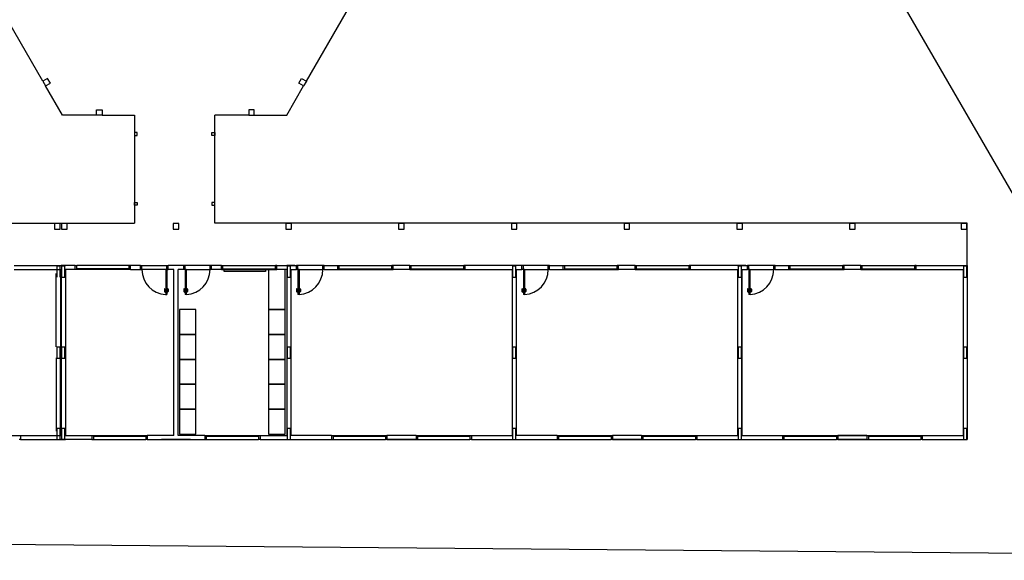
# Model space of a CAD drawing. Header units: millimetres. Extents: x -80 to 444, y 0 to 170.
# Tile 32 of 133: x 66.91 to 74.03, y 108.46 to 112.37. Entities that reach past the tile are written whole.
import ezdxf

# ---------------------------------------------------------------- set-up
doc = ezdxf.new("R2010")
doc.units = ezdxf.units.MM
doc.layers.add('ARQ-HTC', color=9, linetype='Continuous')

msp = doc.modelspace()

# ---------------------------------------------------------------- linework, layer by layer
at = {"layer": 'ARQ-HTC', "color": 1, "linetype": 'Continuous'}
for p, q in [((75.1136, 109.3376), (71.9127, 114.8796)), ((67.075, 111.9299), (66.4078, 113.0855)), ((68.9806, 111.9299), (69.6478, 113.0855)), ((67.1096, 111.9499), (67.075, 111.9299)), ((67.075, 111.9299), (67.095, 111.8952)), ((67.095, 111.8952), (67.1296, 111.9152)), ((67.2178, 111.6826), (67.095, 111.8952)), ((67.1296, 111.9152), (67.1096, 111.9499)), ((68.8378, 111.6826), (68.9606, 111.8952)), ((68.9259, 111.9152), (68.9459, 111.9499)), ((68.9606, 111.8952), (68.9259, 111.9152)), ((68.9459, 111.9499), (68.9806, 111.9299)), ((68.9806, 111.9299), (68.9606, 111.8952)), ((67.4634, 111.6826), (67.2178, 111.6826)), ((67.4634, 111.7226), (67.5034, 111.7226)), ((67.4634, 111.6826), (67.4634, 111.7226)), ((67.5034, 111.6826), (67.4634, 111.6826)), ((67.5034, 111.7226), (67.5034, 111.6826)), ((67.5034, 111.6826), (67.7378, 111.6826)), ((67.7378, 111.6826), (67.7378, 110.9026)), ((68.5637, 111.6826), (68.3178, 111.6826)), ((68.3178, 110.9026), (68.3178, 111.6826)), ((68.6037, 111.7226), (68.5637, 111.7226)), ((68.5637, 111.7226), (68.5637, 111.6826)), ((68.5637, 111.6826), (68.6037, 111.6826)), ((68.6037, 111.6826), (68.6037, 111.7226)), ((68.6037, 111.6826), (68.8378, 111.6826)), ((67.7578, 111.5576), (67.7378, 111.5576)), ((67.7378, 111.5576), (67.7378, 111.5376)), ((67.7578, 111.5376), (67.7578, 111.5576)), ((68.2978, 111.5376), (68.2978, 111.5576)), ((68.2978, 111.5576), (68.3178, 111.5576)), ((68.3178, 111.5576), (68.3178, 111.5376)), ((67.7378, 111.5376), (67.7578, 111.5376)), ((68.3178, 111.5376), (68.2978, 111.5376)), ((67.7378, 111.0526), (67.7578, 111.0526)), ((67.7378, 111.0326), (67.7378, 111.0526)), ((67.7578, 111.0526), (67.7578, 111.0326)), ((68.3178, 111.0526), (68.2978, 111.0526)), ((68.2978, 111.0526), (68.2978, 111.0326)), ((68.3178, 111.0326), (68.3178, 111.0526)), ((67.7578, 111.0326), (67.7378, 111.0326)), ((68.2978, 111.0326), (68.3178, 111.0326)), ((62.3178, 110.9026), (67.7378, 110.9026)), ((65.6128, 110.9026), (67.2028, 110.9026)), ((67.1598, 110.8996), (67.1598, 110.8596)), ((67.1998, 110.8996), (67.1598, 110.8996)), ((67.1998, 110.8596), (67.1998, 110.8996)), ((67.2108, 110.8996), (67.2108, 110.8596)), ((67.2508, 110.8996), (67.2108, 110.8996)), ((67.2508, 110.8596), (67.2508, 110.8996)), ((68.0178, 110.8996), (68.0178, 110.8596)), ((68.0578, 110.8996), (68.0178, 110.8996)), ((68.0578, 110.8596), (68.0578, 110.8996)), ((68.8328, 110.9026), (68.3178, 110.9026)), ((73.7578, 110.9026), (68.3278, 110.9026)), ((68.8328, 110.8996), (68.8328, 110.8596)), ((68.8728, 110.8996), (68.8328, 110.8996)), ((70.4628, 110.9026), (68.8728, 110.9026)), ((68.8728, 110.8596), (68.8728, 110.8996)), ((69.6468, 110.8996), (69.6468, 110.8596)), ((69.6868, 110.8996), (69.6468, 110.8996)), ((69.6868, 110.8596), (69.6868, 110.8996)), ((70.4628, 110.8996), (70.4628, 110.8596)), ((70.5028, 110.8996), (70.4628, 110.8996)), ((72.0928, 110.9026), (70.5028, 110.9026)), ((70.5028, 110.8596), (70.5028, 110.8996)), ((71.2768, 110.8996), (71.2768, 110.8596)), ((71.3168, 110.8996), (71.2768, 110.8996)), ((71.3168, 110.8596), (71.3168, 110.8996)), ((72.1328, 110.8996), (72.0928, 110.8996)), ((72.0928, 110.8996), (72.0928, 110.8596)), ((72.1328, 110.8596), (72.1328, 110.8996)), ((72.9068, 110.8996), (72.9068, 110.8596)), ((72.9468, 110.8996), (72.9068, 110.8996)), ((72.9468, 110.8596), (72.9468, 110.8996)), ((73.7148, 110.8996), (73.7148, 110.8596)), ((73.7548, 110.8996), (73.7148, 110.8996)), ((73.7548, 110.8596), (73.7548, 110.8996)), ((73.7578, 110.5976), (73.7578, 110.9026)), ((67.1598, 110.8596), (67.1998, 110.8596)), ((67.2108, 110.8596), (67.2508, 110.8596)), ((68.0178, 110.8596), (68.0578, 110.8596)), ((68.8328, 110.8596), (68.8728, 110.8596)), ((69.6468, 110.8596), (69.6868, 110.8596)), ((70.4628, 110.8596), (70.5028, 110.8596)), ((71.2768, 110.8596), (71.3168, 110.8596)), ((72.0928, 110.8596), (72.1328, 110.8596)), ((72.9068, 110.8596), (72.9468, 110.8596)), ((73.7148, 110.8596), (73.7548, 110.8596)), ((66.8678, 110.5976), (67.2378, 110.5976)), ((66.8678, 110.5676), (67.2078, 110.5676)), ((67.1758, 110.5916), (67.1758, 110.5116)), ((67.1998, 110.5916), (67.1758, 110.5916)), ((67.1998, 110.5116), (67.1998, 110.5916)), ((67.3097, 110.5976), (67.2078, 110.5976)), ((67.2078, 110.5676), (67.2078, 109.3676)), ((67.2078, 110.5676), (67.2078, 109.3676)), ((67.2108, 110.5916), (67.2108, 110.5116)), ((67.2348, 110.5916), (67.2108, 110.5916)), ((67.2348, 110.5116), (67.2348, 110.5916)), ((67.2378, 110.5676), (67.2378, 109.3676)), ((67.2378, 110.5676), (67.2378, 109.3676)), ((67.3097, 110.5676), (67.2378, 110.5676)), ((67.3097, 110.5676), (67.3097, 110.5976)), ((67.3097, 110.5976), (67.3197, 110.5976)), ((67.7097, 110.5676), (67.3097, 110.5676)), ((67.6997, 110.5976), (67.3197, 110.5976)), ((67.3197, 110.5676), (67.3197, 110.5976)), ((67.6997, 110.5736), (67.3197, 110.5736)), ((67.7097, 110.5976), (67.6997, 110.5976)), ((67.6997, 110.5676), (67.6997, 110.5976)), ((67.7097, 110.5676), (67.7097, 110.5976)), ((67.7816, 110.5976), (67.7097, 110.5976)), ((67.7097, 110.5676), (67.7816, 110.5676)), ((67.7816, 110.5676), (67.7816, 110.5976)), ((67.7816, 110.5676), (67.7816, 110.5976)), ((67.7816, 110.5976), (67.7916, 110.5976)), ((67.7816, 110.5676), (67.7916, 110.5676)), ((67.7916, 110.5976), (67.9716, 110.5976)), ((67.7916, 110.5676), (67.7916, 110.5976)), ((67.9636, 110.5676), (67.7916, 110.5676)), ((67.9636, 110.5676), (67.9636, 110.3876)), ((67.9636, 110.5676), (67.9716, 110.5676)), ((67.9716, 110.5676), (67.9716, 110.5976)), ((67.9716, 110.5976), (67.9816, 110.5976)), ((67.9716, 110.5676), (67.9716, 110.3876)), ((67.9716, 110.5676), (67.9816, 110.5676)), ((67.9816, 110.5676), (67.9816, 110.5976)), ((68.094, 110.5976), (67.9816, 110.5976)), ((67.9816, 110.5676), (67.9816, 110.5976)), ((68.0228, 110.5676), (67.9816, 110.5676)), ((68.0228, 109.3676), (68.0228, 110.5676)), ((68.0528, 109.3676), (68.0528, 110.5676)), ((68.094, 110.5676), (68.0528, 110.5676)), ((68.094, 110.5676), (68.094, 110.5976)), ((68.104, 110.5976), (68.094, 110.5976)), ((68.094, 110.5676), (68.094, 110.5976)), ((68.104, 110.5676), (68.094, 110.5676)), ((68.284, 110.5976), (68.104, 110.5976)), ((68.104, 110.5676), (68.104, 110.5976)), ((68.104, 110.5676), (68.104, 110.3876)), ((68.112, 110.5676), (68.104, 110.5676)), ((68.112, 110.5676), (68.284, 110.5676)), ((68.112, 110.5676), (68.112, 110.3876)), ((68.284, 110.5676), (68.284, 110.5976)), ((68.294, 110.5976), (68.284, 110.5976)), ((68.294, 110.5676), (68.284, 110.5676)), ((68.294, 110.5676), (68.294, 110.5976)), ((68.294, 110.5676), (68.294, 110.5976)), ((68.3659, 110.5976), (68.294, 110.5976)), ((68.3659, 110.5676), (68.294, 110.5676)), ((68.3659, 110.5676), (68.3659, 110.5976)), ((68.3659, 110.5976), (68.3759, 110.5976)), ((68.3659, 110.5676), (68.7659, 110.5676)), ((68.3759, 110.5976), (68.7559, 110.5976)), ((68.3759, 110.5676), (68.3759, 110.5976)), ((68.3759, 110.5736), (68.7559, 110.5736)), ((68.3858, 110.5538), (68.3858, 110.5638)), ((68.6858, 110.5538), (68.3858, 110.5538)), ((68.6858, 110.5638), (68.6858, 110.5538)), ((68.826, 110.5676), (68.706, 110.5676)), ((68.706, 110.5676), (68.706, 110.2779)), ((68.7559, 110.5676), (68.7559, 110.5976)), ((68.7659, 110.5976), (68.7559, 110.5976)), ((68.7659, 110.5676), (68.7659, 110.5976)), ((68.7659, 110.5976), (68.909, 110.5976)), ((68.8378, 110.5676), (68.7659, 110.5676)), ((68.826, 110.2779), (68.826, 110.5676)), ((68.8978, 110.5976), (68.8378, 110.5976)), ((68.8378, 110.5676), (68.8378, 109.3676)), ((68.8408, 110.5916), (68.8408, 110.5116)), ((68.8648, 110.5916), (68.8408, 110.5916)), ((68.8648, 110.5116), (68.8648, 110.5916)), ((68.8678, 110.5676), (68.8678, 109.3676)), ((68.8678, 110.5676), (68.909, 110.5676)), ((68.909, 110.5676), (68.909, 110.5976)), ((68.909, 110.5676), (68.909, 110.5976)), ((68.919, 110.5976), (68.909, 110.5976)), ((68.919, 110.5676), (68.909, 110.5676)), ((69.099, 110.5976), (68.919, 110.5976)), ((68.919, 110.5676), (68.919, 110.5976)), ((68.919, 110.5676), (68.919, 110.3876)), ((68.927, 110.5676), (68.919, 110.5676)), ((68.927, 110.5676), (69.099, 110.5676)), ((68.927, 110.5676), (68.927, 110.3876)), ((69.099, 110.5676), (69.099, 110.5976)), ((69.109, 110.5976), (69.099, 110.5976)), ((69.109, 110.5676), (69.099, 110.5676)), ((69.109, 110.5976), (69.2078, 110.5976)), ((69.109, 110.5676), (69.109, 110.5976)), ((69.109, 110.5676), (69.109, 110.5976)), ((69.109, 110.5676), (69.2078, 110.5676)), ((69.2078, 110.5976), (69.2178, 110.5976)), ((69.2078, 110.5676), (69.2078, 110.5976)), ((69.2078, 110.5676), (69.6078, 110.5676)), ((69.2178, 110.5676), (69.2178, 110.5976)), ((69.2178, 110.5976), (69.5978, 110.5976)), ((69.2178, 110.5736), (69.5978, 110.5736)), ((69.6078, 110.5976), (69.5978, 110.5976)), ((69.5978, 110.5676), (69.5978, 110.5976)), ((69.6078, 110.5676), (69.6078, 110.5976)), ((69.7278, 110.5976), (69.6078, 110.5976)), ((69.7278, 110.5976), (69.6078, 110.5976)), ((69.7278, 110.5676), (69.6078, 110.5676)), ((69.7278, 110.5676), (69.6078, 110.5676)), ((69.7278, 110.5976), (69.7378, 110.5976)), ((69.7278, 110.5676), (69.7278, 110.5976)), ((69.7278, 110.5676), (70.1278, 110.5676)), ((69.7378, 110.5676), (69.7378, 110.5976)), ((69.7378, 110.5976), (70.1178, 110.5976)), ((69.7378, 110.5736), (70.1178, 110.5736)), ((70.1178, 110.5676), (70.1178, 110.5976)), ((70.1278, 110.5976), (70.1178, 110.5976)), ((70.539, 110.5976), (70.1278, 110.5976)), ((70.1278, 110.5676), (70.1278, 110.5976)), ((70.1278, 110.5676), (70.4678, 110.5676)), ((70.4678, 110.5676), (70.4678, 109.3676)), ((70.4708, 110.5916), (70.4708, 110.5116)), ((70.4948, 110.5916), (70.4708, 110.5916)), ((70.4948, 110.5116), (70.4948, 110.5916)), ((70.4978, 110.5676), (70.4978, 109.3676)), ((70.4978, 110.5676), (70.539, 110.5676)), ((70.539, 110.5676), (70.539, 110.5976)), ((70.539, 110.5676), (70.539, 110.5976)), ((70.549, 110.5976), (70.539, 110.5976)), ((70.549, 110.5676), (70.539, 110.5676)), ((70.729, 110.5976), (70.549, 110.5976)), ((70.549, 110.5676), (70.549, 110.5976)), ((70.549, 110.5676), (70.549, 110.3876)), ((70.557, 110.5676), (70.549, 110.5676)), ((70.557, 110.5676), (70.729, 110.5676)), ((70.557, 110.5676), (70.557, 110.3876)), ((70.729, 110.5676), (70.729, 110.5976)), ((70.739, 110.5976), (70.729, 110.5976)), ((70.739, 110.5676), (70.729, 110.5676)), ((70.739, 110.5976), (70.8378, 110.5976)), ((70.739, 110.5676), (70.739, 110.5976)), ((70.739, 110.5676), (70.739, 110.5976)), ((70.739, 110.5676), (70.8378, 110.5676)), ((70.8378, 110.5676), (70.8378, 110.5976)), ((70.8378, 110.5976), (70.8478, 110.5976)), ((70.8378, 110.5676), (71.2378, 110.5676)), ((70.8478, 110.5676), (70.8478, 110.5976)), ((70.8478, 110.5976), (71.2278, 110.5976)), ((70.8478, 110.5736), (71.2278, 110.5736)), ((71.2278, 110.5676), (71.2278, 110.5976)), ((71.2378, 110.5976), (71.2278, 110.5976)), ((71.3578, 110.5976), (71.2378, 110.5976)), ((71.3578, 110.5976), (71.2378, 110.5976)), ((71.2378, 110.5676), (71.2378, 110.5976)), ((71.3578, 110.5676), (71.2378, 110.5676)), ((71.3578, 110.5676), (71.2378, 110.5676)), ((71.3578, 110.5976), (71.3678, 110.5976)), ((71.3578, 110.5676), (71.3578, 110.5976)), ((71.3578, 110.5676), (71.7578, 110.5676)), ((71.3678, 110.5676), (71.3678, 110.5976)), ((71.3678, 110.5976), (71.7478, 110.5976)), ((71.3678, 110.5736), (71.7478, 110.5736)), ((71.7578, 110.5976), (71.7478, 110.5976)), ((71.7478, 110.5676), (71.7478, 110.5976)), ((72.1278, 110.5976), (71.7578, 110.5976)), ((71.7578, 110.5676), (71.7578, 110.5976)), ((71.7578, 110.5676), (72.0978, 110.5676)), ((72.0978, 110.5976), (72.169, 110.5976)), ((72.1578, 110.5976), (72.0978, 110.5976)), ((72.0978, 110.5676), (72.0978, 109.3676)), ((72.1008, 110.5916), (72.1008, 110.5116)), ((72.1248, 110.5916), (72.1008, 110.5916)), ((72.1248, 110.5116), (72.1248, 110.5916)), ((72.1278, 109.3676), (72.1278, 110.5676)), ((72.1278, 110.5676), (72.1278, 109.3676)), ((72.1278, 110.5676), (72.169, 110.5676)), ((72.169, 110.5676), (72.169, 110.5976)), ((72.179, 110.5976), (72.169, 110.5976)), ((72.169, 110.5676), (72.169, 110.5976)), ((72.179, 110.5676), (72.169, 110.5676)), ((72.179, 110.5676), (72.179, 110.5976)), ((72.359, 110.5976), (72.179, 110.5976)), ((72.179, 110.5676), (72.179, 110.3876)), ((72.187, 110.5676), (72.179, 110.5676)), ((72.187, 110.5676), (72.187, 110.3876)), ((72.187, 110.5676), (72.359, 110.5676)), ((72.359, 110.5676), (72.359, 110.5976)), ((72.369, 110.5976), (72.359, 110.5976)), ((72.369, 110.5676), (72.359, 110.5676)), ((72.369, 110.5976), (72.4678, 110.5976)), ((72.369, 110.5676), (72.369, 110.5976)), ((72.369, 110.5676), (72.369, 110.5976)), ((72.369, 110.5676), (72.4678, 110.5676)), ((72.4678, 110.5976), (72.4778, 110.5976)), ((72.4678, 110.5676), (72.4678, 110.5976)), ((72.4678, 110.5676), (72.8678, 110.5676)), ((72.4778, 110.5676), (72.4778, 110.5976)), ((72.4778, 110.5976), (72.8578, 110.5976)), ((72.4778, 110.5736), (72.8578, 110.5736)), ((72.8678, 110.5976), (72.8578, 110.5976)), ((72.8578, 110.5676), (72.8578, 110.5976)), ((72.9878, 110.5976), (72.8678, 110.5976)), ((72.9878, 110.5976), (72.8678, 110.5976)), ((72.8678, 110.5676), (72.8678, 110.5976)), ((72.9878, 110.5676), (72.8678, 110.5676)), ((72.9878, 110.5676), (72.8678, 110.5676)), ((72.9878, 110.5676), (72.9878, 110.5976)), ((72.9878, 110.5976), (72.9978, 110.5976)), ((72.9878, 110.5676), (73.3878, 110.5676)), ((72.9978, 110.5676), (72.9978, 110.5976)), ((72.9978, 110.5976), (73.3778, 110.5976)), ((72.9978, 110.5736), (73.3778, 110.5736)), ((73.3778, 110.5676), (73.3778, 110.5976)), ((73.3878, 110.5976), (73.3778, 110.5976)), ((73.3878, 110.5976), (73.7578, 110.5976)), ((73.3878, 110.5676), (73.3878, 110.5976)), ((73.3878, 110.5676), (73.7278, 110.5676)), ((73.7278, 110.5676), (73.7278, 109.3676)), ((73.7308, 110.5916), (73.7308, 110.5116)), ((73.7548, 110.5916), (73.7308, 110.5916)), ((73.7548, 110.5116), (73.7548, 110.5916)), ((73.7578, 110.5976), (73.7578, 109.3376)), ((67.1726, 110.0076), (67.1726, 110.5376)), ((67.2026, 110.5376), (67.2026, 110.0076)), ((67.2108, 110.5116), (67.2348, 110.5116)), ((68.8408, 110.5116), (68.8648, 110.5116)), ((70.4708, 110.5116), (70.4948, 110.5116)), ((72.1008, 110.5116), (72.1248, 110.5116)), ((73.7308, 110.5116), (73.7548, 110.5116)), ((67.9536, 110.4256), (67.9536, 110.4096)), ((67.9576, 110.4256), (67.9576, 110.4096)), ((67.9596, 110.4076), (67.9626, 110.4076)), ((67.9596, 110.4036), (67.9626, 110.4036)), ((67.9626, 110.4106), (67.9626, 110.4006)), ((67.9626, 110.4106), (67.9636, 110.4106)), ((67.9626, 110.4006), (67.9636, 110.4006)), ((67.9726, 110.4106), (67.9716, 110.4106)), ((67.9726, 110.4006), (67.9716, 110.4006)), ((67.9726, 110.4106), (67.9726, 110.4006)), ((67.9756, 110.4076), (67.9726, 110.4076)), ((67.9756, 110.4036), (67.9726, 110.4036)), ((67.9776, 110.4256), (67.9776, 110.4096)), ((67.9816, 110.4256), (67.9816, 110.4096)), ((68.094, 110.4256), (68.094, 110.4096)), ((68.098, 110.4256), (68.098, 110.4096)), ((68.1, 110.4076), (68.103, 110.4076)), ((68.1, 110.4036), (68.103, 110.4036)), ((68.103, 110.4106), (68.103, 110.4006)), ((68.103, 110.4106), (68.104, 110.4106)), ((68.103, 110.4006), (68.104, 110.4006)), ((68.113, 110.4106), (68.112, 110.4106)), ((68.113, 110.4006), (68.112, 110.4006)), ((68.113, 110.4106), (68.113, 110.4006)), ((68.116, 110.4076), (68.113, 110.4076)), ((68.116, 110.4036), (68.113, 110.4036)), ((68.118, 110.4256), (68.118, 110.4096)), ((68.122, 110.4256), (68.122, 110.4096)), ((68.909, 110.4256), (68.909, 110.4096)), ((68.913, 110.4256), (68.913, 110.4096)), ((68.915, 110.4076), (68.918, 110.4076)), ((68.915, 110.4036), (68.918, 110.4036)), ((68.918, 110.4106), (68.918, 110.4006)), ((68.918, 110.4106), (68.919, 110.4106)), ((68.918, 110.4006), (68.919, 110.4006)), ((68.928, 110.4106), (68.927, 110.4106)), ((68.928, 110.4006), (68.927, 110.4006)), ((68.928, 110.4106), (68.928, 110.4006)), ((68.931, 110.4076), (68.928, 110.4076)), ((68.931, 110.4036), (68.928, 110.4036)), ((68.933, 110.4256), (68.933, 110.4096)), ((68.937, 110.4256), (68.937, 110.4096)), ((70.539, 110.4256), (70.539, 110.4096)), ((70.543, 110.4256), (70.543, 110.4096)), ((70.545, 110.4076), (70.548, 110.4076)), ((70.545, 110.4036), (70.548, 110.4036)), ((70.548, 110.4106), (70.548, 110.4006)), ((70.548, 110.4106), (70.549, 110.4106)), ((70.548, 110.4006), (70.549, 110.4006)), ((70.558, 110.4106), (70.557, 110.4106)), ((70.558, 110.4006), (70.557, 110.4006)), ((70.558, 110.4106), (70.558, 110.4006)), ((70.561, 110.4076), (70.558, 110.4076)), ((70.561, 110.4036), (70.558, 110.4036)), ((70.563, 110.4256), (70.563, 110.4096)), ((70.567, 110.4256), (70.567, 110.4096)), ((72.169, 110.4256), (72.169, 110.4096)), ((72.173, 110.4256), (72.173, 110.4096)), ((72.175, 110.4076), (72.178, 110.4076)), ((72.175, 110.4036), (72.178, 110.4036)), ((72.178, 110.4106), (72.178, 110.4006)), ((72.178, 110.4106), (72.179, 110.4106)), ((72.178, 110.4006), (72.179, 110.4006)), ((72.188, 110.4106), (72.187, 110.4106)), ((72.188, 110.4006), (72.187, 110.4006)), ((72.188, 110.4106), (72.188, 110.4006)), ((72.191, 110.4076), (72.188, 110.4076)), ((72.191, 110.4036), (72.188, 110.4036)), ((72.193, 110.4256), (72.193, 110.4096)), ((72.197, 110.4256), (72.197, 110.4096)), ((67.9636, 110.3876), (67.9716, 110.3876)), ((68.112, 110.3876), (68.104, 110.3876)), ((68.927, 110.3876), (68.919, 110.3876)), ((70.557, 110.3876), (70.549, 110.3876)), ((72.187, 110.3876), (72.179, 110.3876)), ((68.1823, 110.2779), (68.0623, 110.2779)), ((68.0623, 110.2779), (68.0623, 110.0979)), ((68.1823, 110.0979), (68.1823, 110.2779)), ((68.826, 110.2779), (68.706, 110.2779)), ((68.706, 110.2779), (68.706, 110.0979)), ((68.706, 110.2779), (68.826, 110.2779)), ((68.826, 110.0979), (68.826, 110.2779)), ((68.0623, 110.0979), (68.1823, 110.0979)), ((68.1823, 110.0979), (68.0623, 110.0979)), ((68.0623, 110.0979), (68.0623, 109.9179)), ((68.1823, 109.9179), (68.1823, 110.0979)), ((68.826, 110.0979), (68.706, 110.0979)), ((68.706, 110.0979), (68.706, 109.9179)), ((68.706, 110.0979), (68.826, 110.0979)), ((68.826, 109.9179), (68.826, 110.0979)), ((67.1758, 110.0056), (67.1758, 109.9256)), ((67.1998, 110.0056), (67.1758, 110.0056)), ((67.1998, 109.9256), (67.1998, 110.0056)), ((67.2108, 110.0056), (67.2108, 109.9256)), ((67.2348, 110.0056), (67.2108, 110.0056)), ((67.2348, 109.9256), (67.2348, 110.0056)), ((68.8408, 110.0056), (68.8408, 109.9256)), ((68.8648, 110.0056), (68.8408, 110.0056)), ((68.8648, 109.9256), (68.8648, 110.0056)), ((70.4708, 110.0056), (70.4708, 109.9256)), ((70.4948, 110.0056), (70.4708, 110.0056)), ((70.4948, 109.9256), (70.4948, 110.0056)), ((72.1008, 110.0056), (72.1008, 109.9256)), ((72.1248, 110.0056), (72.1008, 110.0056)), ((72.1248, 109.9256), (72.1248, 110.0056)), ((73.7308, 110.0056), (73.7308, 109.9256)), ((73.7548, 110.0056), (73.7308, 110.0056)), ((73.7548, 109.9256), (73.7548, 110.0056)), ((67.1726, 109.9276), (67.1726, 109.3976)), ((67.1758, 109.9256), (67.1998, 109.9256)), ((67.2026, 109.3976), (67.2026, 109.9276)), ((67.2108, 109.9256), (67.2348, 109.9256)), ((67.2378, 109.9676), (67.2378, 109.3676)), ((68.1823, 109.9179), (68.0623, 109.9179)), ((68.0623, 109.9179), (68.0623, 109.7379)), ((68.0623, 109.9179), (68.1823, 109.9179)), ((68.1823, 109.7379), (68.1823, 109.9179)), ((68.706, 109.9179), (68.826, 109.9179)), ((68.826, 109.9179), (68.706, 109.9179)), ((68.706, 109.9179), (68.706, 109.7379)), ((68.826, 109.7379), (68.826, 109.9179)), ((68.8408, 109.9256), (68.8648, 109.9256)), ((70.4708, 109.9256), (70.4948, 109.9256)), ((72.1008, 109.9256), (72.1248, 109.9256)), ((73.7308, 109.9256), (73.7548, 109.9256)), ((68.1823, 109.7379), (68.0623, 109.7379)), ((68.0623, 109.7379), (68.0623, 109.5579)), ((68.0623, 109.7379), (68.1823, 109.7379)), ((68.1823, 109.5579), (68.1823, 109.7379)), ((68.706, 109.7379), (68.826, 109.7379)), ((68.826, 109.7379), (68.706, 109.7379)), ((68.706, 109.7379), (68.706, 109.5579)), ((68.826, 109.5579), (68.826, 109.7379)), ((68.0623, 109.5579), (68.1823, 109.5579)), ((68.1823, 109.5579), (68.0623, 109.5579)), ((68.0623, 109.5579), (68.0623, 109.3779)), ((68.1823, 109.3779), (68.1823, 109.5579)), ((68.826, 109.5579), (68.706, 109.5579)), ((68.706, 109.5579), (68.706, 109.3779)), ((68.706, 109.5579), (68.826, 109.5579)), ((68.826, 109.3779), (68.826, 109.5579)), ((67.1758, 109.4176), (67.1758, 109.3376)), ((67.1998, 109.4176), (67.1758, 109.4176)), ((67.1998, 109.3376), (67.1998, 109.4176)), ((67.2108, 109.4176), (67.2108, 109.3376)), ((67.2348, 109.4176), (67.2108, 109.4176)), ((67.2348, 109.3376), (67.2348, 109.4176)), ((68.8408, 109.4176), (68.8408, 109.3376)), ((68.8648, 109.4176), (68.8408, 109.4176)), ((68.8648, 109.3376), (68.8648, 109.4176)), ((70.4708, 109.4176), (70.4708, 109.3376)), ((70.4948, 109.4176), (70.4708, 109.4176)), ((70.4948, 109.3376), (70.4948, 109.4176)), ((72.1008, 109.4176), (72.1008, 109.3376)), ((72.1248, 109.4176), (72.1008, 109.4176)), ((72.1248, 109.3376), (72.1248, 109.4176)), ((73.7308, 109.4176), (73.7308, 109.3376)), ((73.7548, 109.4176), (73.7308, 109.4176)), ((73.7548, 109.3376), (73.7548, 109.4176)), ((66.5128, 109.3676), (66.9128, 109.3676)), ((66.9128, 109.3376), (66.9028, 109.3376)), ((66.9128, 109.3676), (67.2078, 109.3676)), ((66.9128, 109.3676), (66.9128, 109.3376)), ((66.9128, 109.3376), (67.2378, 109.3376)), ((67.1758, 109.3376), (67.1998, 109.3376)), ((67.4303, 109.3376), (67.2033, 109.3376)), ((67.2108, 109.3376), (67.2348, 109.3376)), ((67.2378, 109.3676), (67.4303, 109.3676)), ((67.4303, 109.3676), (67.8303, 109.3676)), ((67.4303, 109.3676), (67.4303, 109.3376)), ((67.4303, 109.3376), (67.4403, 109.3376)), ((67.4403, 109.3676), (67.4403, 109.3376)), ((67.4403, 109.3616), (67.8203, 109.3616)), ((67.4403, 109.3376), (67.8203, 109.3376)), ((67.8203, 109.3676), (67.8203, 109.3376)), ((67.8303, 109.3376), (67.8203, 109.3376)), ((67.8303, 109.3676), (67.8303, 109.3376)), ((68.0228, 109.3676), (67.8303, 109.3676)), ((67.8303, 109.3376), (68.2453, 109.3376)), ((68.1428, 109.3376), (67.9328, 109.3376)), ((68.2453, 109.3676), (68.0528, 109.3676)), ((68.0623, 109.3779), (68.1823, 109.3779)), ((68.2453, 109.3676), (68.2453, 109.3376)), ((68.2453, 109.3676), (68.6453, 109.3676)), ((68.2453, 109.3376), (68.2553, 109.3376)), ((68.2553, 109.3676), (68.2553, 109.3376)), ((68.2553, 109.3616), (68.6353, 109.3616)), ((68.2553, 109.3376), (68.6353, 109.3376)), ((68.6353, 109.3676), (68.6353, 109.3376)), ((68.6453, 109.3376), (68.6353, 109.3376)), ((68.6453, 109.3676), (68.8378, 109.3676)), ((68.6453, 109.3676), (68.6453, 109.3376)), ((68.6453, 109.3376), (69.1628, 109.3376)), ((68.706, 109.3779), (68.826, 109.3779)), ((68.8408, 109.3376), (68.8648, 109.3376)), ((69.1628, 109.3676), (68.8678, 109.3676)), ((69.1628, 109.3676), (69.5628, 109.3676)), ((69.1628, 109.3676), (69.1628, 109.3376)), ((69.1628, 109.3376), (69.1728, 109.3376)), ((69.1728, 109.3676), (69.1728, 109.3376)), ((69.1728, 109.3616), (69.5528, 109.3616)), ((69.1728, 109.3376), (69.5528, 109.3376)), ((69.5528, 109.3676), (69.5528, 109.3376)), ((69.5628, 109.3376), (69.5528, 109.3376)), ((69.7728, 109.3676), (69.5628, 109.3676)), ((69.5628, 109.3676), (69.5628, 109.3376)), ((69.5628, 109.3376), (69.7728, 109.3376)), ((69.7728, 109.3376), (69.5628, 109.3376)), ((69.7728, 109.3676), (69.7728, 109.3376)), ((69.7728, 109.3676), (70.1728, 109.3676)), ((69.7728, 109.3376), (69.7828, 109.3376)), ((69.7828, 109.3676), (69.7828, 109.3376)), ((69.7828, 109.3616), (70.1628, 109.3616)), ((69.7828, 109.3376), (70.1628, 109.3376)), ((70.1628, 109.3676), (70.1628, 109.3376)), ((70.1728, 109.3376), (70.1628, 109.3376)), ((70.1728, 109.3676), (70.4678, 109.3676)), ((70.1728, 109.3676), (70.1728, 109.3376)), ((70.1728, 109.3376), (70.7928, 109.3376)), ((70.4708, 109.3376), (70.4948, 109.3376)), ((70.7928, 109.3676), (70.4978, 109.3676)), ((70.7928, 109.3676), (71.1928, 109.3676)), ((70.7928, 109.3676), (70.7928, 109.3376)), ((70.7928, 109.3376), (70.8028, 109.3376)), ((70.8028, 109.3676), (70.8028, 109.3376)), ((70.8028, 109.3616), (71.1828, 109.3616)), ((70.8028, 109.3376), (71.1828, 109.3376)), ((71.1828, 109.3676), (71.1828, 109.3376)), ((71.1928, 109.3376), (71.1828, 109.3376)), ((71.4028, 109.3676), (71.1928, 109.3676)), ((71.1928, 109.3676), (71.1928, 109.3376)), ((71.4028, 109.3376), (71.1928, 109.3376)), ((71.1928, 109.3376), (71.4028, 109.3376)), ((71.4028, 109.3676), (71.4028, 109.3376)), ((71.4028, 109.3676), (71.8028, 109.3676)), ((71.4028, 109.3376), (71.4128, 109.3376)), ((71.4128, 109.3676), (71.4128, 109.3376)), ((71.4128, 109.3616), (71.7928, 109.3616)), ((71.4128, 109.3376), (71.7928, 109.3376)), ((71.7928, 109.3676), (71.7928, 109.3376)), ((71.8028, 109.3376), (71.7928, 109.3376)), ((71.8028, 109.3676), (72.0978, 109.3676)), ((71.8028, 109.3676), (71.8028, 109.3376)), ((71.8028, 109.3376), (72.1278, 109.3376)), ((72.0978, 109.3376), (72.4228, 109.3376)), ((72.1008, 109.3376), (72.1248, 109.3376)), ((72.1278, 109.3676), (72.4228, 109.3676)), ((72.4228, 109.3676), (72.4228, 109.3376)), ((72.4228, 109.3676), (72.8228, 109.3676)), ((72.4228, 109.3376), (72.4328, 109.3376)), ((72.4328, 109.3676), (72.4328, 109.3376)), ((72.4328, 109.3616), (72.8128, 109.3616)), ((72.4328, 109.3376), (72.8128, 109.3376)), ((72.8128, 109.3676), (72.8128, 109.3376)), ((72.8228, 109.3376), (72.8128, 109.3376)), ((73.0328, 109.3676), (72.8228, 109.3676)), ((72.8228, 109.3676), (73.0328, 109.3676)), ((72.8228, 109.3676), (72.8228, 109.3376)), ((73.0328, 109.3376), (72.8228, 109.3376)), ((72.8228, 109.3376), (73.0328, 109.3376)), ((73.0328, 109.3676), (73.0328, 109.3376)), ((73.0328, 109.3676), (73.4328, 109.3676)), ((73.0328, 109.3376), (73.0428, 109.3376)), ((73.0428, 109.3676), (73.0428, 109.3376)), ((73.0428, 109.3616), (73.4228, 109.3616)), ((73.0428, 109.3376), (73.4228, 109.3376)), ((73.4228, 109.3676), (73.4228, 109.3376)), ((73.4328, 109.3376), (73.4228, 109.3376)), ((73.4328, 109.3676), (73.7278, 109.3676)), ((73.4328, 109.3676), (73.4328, 109.3376)), ((73.4328, 109.3376), (73.7578, 109.3376)), ((73.7308, 109.3376), (73.7548, 109.3376)), ((60.1895, 108.6386), (80.1298, 108.4644))]:
    msp.add_line(p, q, dxfattribs=at)
for centre, radius, start, end in [((67.9716, 110.5674), 0.18, 179.92834, 267.13402), ((68.104, 110.5674), 0.18, 272.86598, 0.07166), ((68.919, 110.5674), 0.18, 272.86598, 0.07166), ((70.549, 110.5674), 0.18, 272.86598, 0.07166), ((72.179, 110.5674), 0.18, 272.86598, 0.07166), ((67.9556, 110.4256), 0.002, 0, 180), ((67.9596, 110.4096), 0.006, 180, 270), ((67.9596, 110.4096), 0.002, 180, 270), ((67.9756, 110.4096), 0.002, 270, 0), ((67.9756, 110.4096), 0.006, 270, 0), ((67.9796, 110.4256), 0.002, 0, 180), ((68.096, 110.4256), 0.002, 0, 180), ((68.1, 110.4096), 0.006, 180, 270), ((68.1, 110.4096), 0.002, 180, 270), ((68.116, 110.4096), 0.002, 270, 0), ((68.116, 110.4096), 0.006, 270, 0), ((68.12, 110.4256), 0.002, 0, 180), ((68.911, 110.4256), 0.002, 0, 180), ((68.915, 110.4096), 0.006, 180, 270), ((68.915, 110.4096), 0.002, 180, 270), ((68.931, 110.4096), 0.002, 270, 0), ((68.931, 110.4096), 0.006, 270, 0), ((68.935, 110.4256), 0.002, 0, 180), ((70.541, 110.4256), 0.002, 0, 180), ((70.545, 110.4096), 0.006, 180, 270), ((70.545, 110.4096), 0.002, 180, 270), ((70.561, 110.4096), 0.002, 270, 0), ((70.561, 110.4096), 0.006, 270, 0), ((70.565, 110.4256), 0.002, 0, 180), ((72.171, 110.4256), 0.002, 0, 180), ((72.175, 110.4096), 0.006, 180, 270), ((72.175, 110.4096), 0.002, 180, 270), ((72.191, 110.4096), 0.002, 270, 0), ((72.191, 110.4096), 0.006, 270, 0), ((72.195, 110.4256), 0.002, 0, 180)]:
    msp.add_arc(centre, radius, start, end, dxfattribs=at)

doc.saveas('drawing.dxf')
